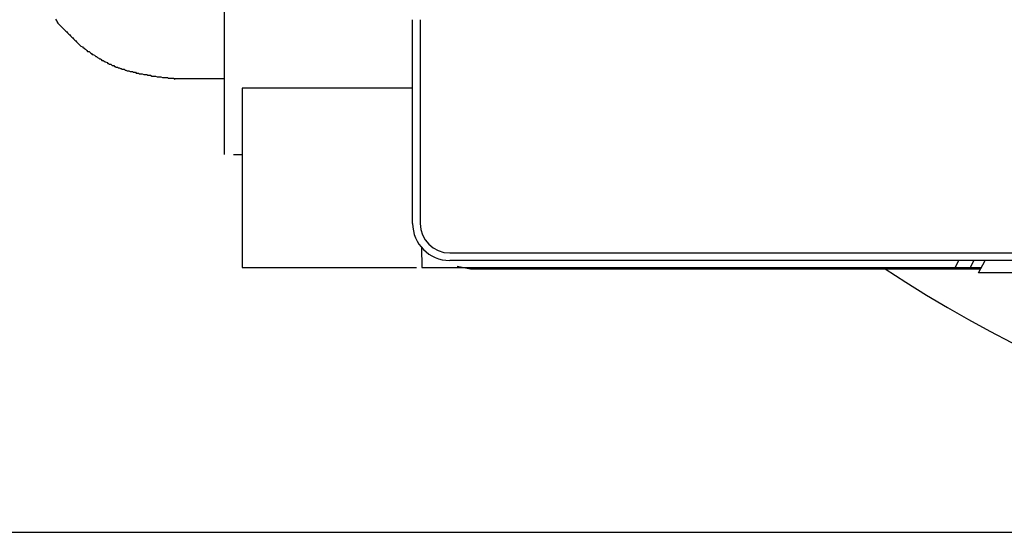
# Model space of a CAD drawing. Header units: millimetres. Extents: x 7187 to 8806, y -3756 to -2918.
# Tile 155 of 250: x 8523.95 to 8537.12, y -3645.33 to -3638.47. Entities that reach past the tile are written whole.
import ezdxf

# ---------------------------------------------------------------- set-up
doc = ezdxf.new("R2010")
doc.units = ezdxf.units.MM
doc.header["$LTSCALE"] = 3

msp = doc.modelspace()

# ---------------------------------------------------------------- linework, layer by layer
at = {"linetype": 'Continuous', "lineweight": 30}
for p, q in [((8526.685, -3631.22), (8526.685, -3640.273)), ((8529.205, -3641.194), (8529.205, -3638.466)), ((8529.305, -3638.466), (8529.305, -3641.194)), ((8526.023, -3639.256), (8526.685, -3639.256)), ((8529.208, -3639.384), (8526.927, -3639.384)), ((8526.927, -3639.384), (8526.927, -3641.784)), ((8526.808, -3640.271), (8526.927, -3640.271)), ((8529.322, -3641.514), (8529.327, -3641.784)), ((8529.701, -3641.59), (8560.653, -3641.59)), ((8536.863, -3641.69), (8529.701, -3641.69)), ((8536.464, -3641.784), (8536.513, -3641.69)), ((8536.713, -3641.69), (8536.664, -3641.784)), ((8536.777, -3641.856), (8536.863, -3641.69)), ((8553.891, -3641.69), (8536.863, -3641.69)), ((8526.927, -3641.784), (8529.256, -3641.784)), ((8529.327, -3641.784), (8536.464, -3641.784)), ((8529.803, -3641.769), (8529.978, -3641.803)), ((8529.978, -3641.803), (8536.805, -3641.803)), ((8536.464, -3641.784), (8536.664, -3641.784)), ((8536.664, -3641.784), (8536.814, -3641.784)), ((8553.977, -3641.856), (8536.777, -3641.856)), ((8517.18, -3645.331), (8567.955, -3645.331))]:
    msp.add_line(p, q, dxfattribs=at)
msp.add_polyline3d([(8524.428, -3638.461, 0), (8524.438, -3638.471, 0), (8524.448, -3638.481, 0), (8524.448, -3638.491, 0), (8524.458, -3638.511, 0), (8524.468, -3638.521, 0), (8524.478, -3638.531, 0), (8524.488, -3638.541, 0), (8524.498, -3638.551, 0), (8524.508, -3638.561, 0), (8524.518, -3638.571, 0), (8524.528, -3638.581, 0), (8524.538, -3638.591, 0), (8524.548, -3638.601, 0), (8524.558, -3638.611, 0), (8524.568, -3638.621, 0), (8524.578, -3638.631, 0), (8524.588, -3638.641, 0), (8524.598, -3638.651, 0), (8524.608, -3638.661, 0), (8524.618, -3638.671, 0), (8524.628, -3638.681, 0), (8524.638, -3638.691, 0), (8524.648, -3638.701, 0), (8524.658, -3638.711, 0), (8524.668, -3638.721, 0), (8524.678, -3638.731, 0), (8524.688, -3638.741, 0), (8524.698, -3638.751, 0), (8524.708, -3638.761, 0), (8524.718, -3638.771, 0), (8524.728, -3638.781, 0), (8524.738, -3638.791, 0), (8524.748, -3638.801, 0), (8524.758, -3638.811, 0), (8524.768, -3638.821, 0), (8524.788, -3638.831, 0), (8524.798, -3638.841, 0), (8524.808, -3638.841, 0), (8524.818, -3638.851, 0), (8524.828, -3638.861, 0), (8524.838, -3638.871, 0), (8524.848, -3638.881, 0), (8524.858, -3638.891, 0), (8524.878, -3638.891, 0), (8524.888, -3638.901, 0), (8524.898, -3638.911, 0), (8524.908, -3638.921, 0), (8524.918, -3638.931, 0), (8524.928, -3638.931, 0), (8524.948, -3638.941, 0), (8524.958, -3638.951, 0), (8524.968, -3638.961, 0), (8524.978, -3638.961, 0), (8524.988, -3638.971, 0), (8525.008, -3638.981, 0), (8525.018, -3638.991, 0), (8525.028, -3638.991, 0), (8525.038, -3639.001, 0), (8525.048, -3639.011, 0), (8525.068, -3639.011, 0), (8525.078, -3639.021, 0), (8525.088, -3639.031, 0), (8525.098, -3639.031, 0), (8525.118, -3639.041, 0), (8525.128, -3639.051, 0), (8525.138, -3639.051, 0), (8525.148, -3639.061, 0), (8525.168, -3639.061, 0), (8525.178, -3639.071, 0), (8525.188, -3639.081, 0), (8525.208, -3639.081, 0), (8525.218, -3639.091, 0), (8525.228, -3639.091, 0), (8525.238, -3639.101, 0), (8525.258, -3639.101, 0), (8525.268, -3639.111, 0), (8525.278, -3639.111, 0), (8525.298, -3639.121, 0), (8525.308, -3639.121, 0), (8525.318, -3639.131, 0), (8525.338, -3639.131, 0), (8525.348, -3639.131, 0), (8525.358, -3639.141, 0), (8525.368, -3639.141, 0), (8525.388, -3639.151, 0), (8525.398, -3639.151, 0), (8525.408, -3639.151, 0), (8525.428, -3639.161, 0), (8525.438, -3639.161, 0), (8525.458, -3639.161, 0), (8525.468, -3639.171, 0), (8525.478, -3639.171, 0), (8525.498, -3639.171, 0), (8525.508, -3639.181, 0), (8525.518, -3639.181, 0), (8525.538, -3639.181, 0), (8525.548, -3639.191, 0), (8525.558, -3639.191, 0), (8525.578, -3639.191, 0), (8525.588, -3639.191, 0), (8525.608, -3639.201, 0), (8525.618, -3639.201, 0), (8525.628, -3639.201, 0), (8525.648, -3639.201, 0), (8525.658, -3639.211, 0), (8525.668, -3639.211, 0), (8525.688, -3639.211, 0), (8525.698, -3639.211, 0), (8525.718, -3639.221, 0), (8525.728, -3639.221, 0), (8525.738, -3639.221, 0), (8525.758, -3639.221, 0), (8525.768, -3639.221, 0), (8525.788, -3639.231, 0), (8525.798, -3639.231, 0), (8525.808, -3639.231, 0), (8525.828, -3639.231, 0), (8525.838, -3639.231, 0), (8525.858, -3639.241, 0), (8525.868, -3639.241, 0), (8525.878, -3639.241, 0), (8525.898, -3639.241, 0), (8525.908, -3639.241, 0), (8525.928, -3639.241, 0), (8525.938, -3639.251, 0), (8525.948, -3639.251, 0), (8525.968, -3639.251, 0), (8525.978, -3639.251, 0), (8525.998, -3639.251, 0), (8526.008, -3639.251, 0), (8526.028, -3639.261, 0)], dxfattribs=at)
for centre, radius, start, end in [((8529.701, -3641.194), 0.496, 180, 270), ((8529.701, -3641.194), 0.396, 180, 270), ((8545.18, -3627.206), 17.5, 236.521, 303.479)]:
    msp.add_arc(centre, radius, start, end, dxfattribs=at)

doc.saveas('drawing.dxf')
